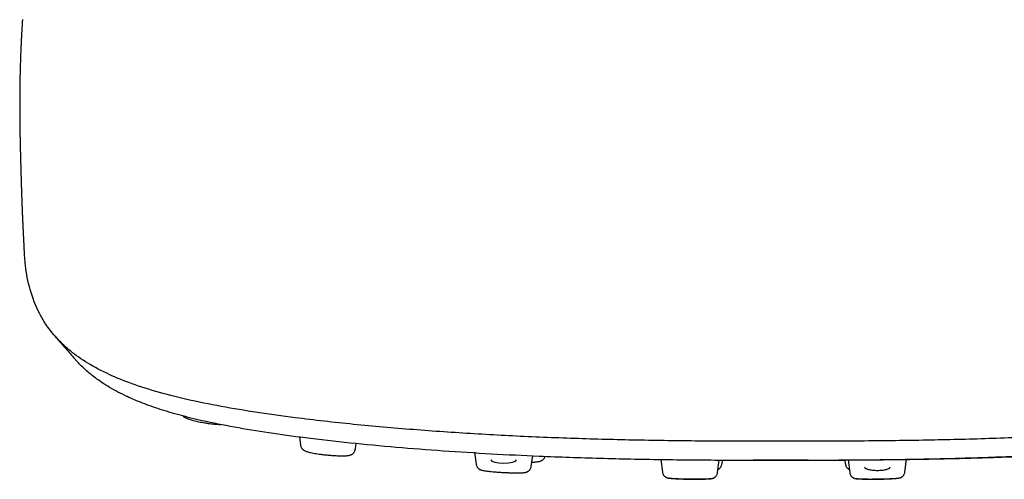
# Model space of a CAD drawing. Header units: millimetres. Extents: x 8 to 1894, y 12 to 2723.
# Tile 1 of 152: x 643 to 713, y 1343 to 1376. Entities that reach past the tile are written whole.
import ezdxf

# ---------------------------------------------------------------- set-up
doc = ezdxf.new("R2010")
doc.units = ezdxf.units.MM

msp = doc.modelspace()

# ---------------------------------------------------------------- linework, layer by layer
at = {"color": 7, "linetype": 'Continuous', "lineweight": 30}
for p, q in [((662.789, 1345.898), (662.859, 1345.347)), ((666.767, 1345.058), (666.815, 1345.435)), ((675.206, 1344.833), (675.314, 1343.982)), ((679.223, 1343.824), (679.322, 1344.604)), ((688.4, 1344.322), (688.515, 1343.419)), ((692.424, 1343.379), (692.539, 1344.276)), ((692.739, 1343.998), (692.77, 1344.246)), ((697.107, 1344.263), (694.945, 1344.265)), ((698.841, 1344.264), (697.107, 1344.263)), ((701.444, 1344.25), (701.476, 1343.998)), ((701.675, 1344.279), (701.79, 1343.379)), ((705.699, 1343.419), (705.814, 1344.325))]:
    msp.add_line(p, q, dxfattribs=at)
at = {"color": 7, "linetype": 'Continuous', "lineweight": 30, "flags": 128}
for points in [[(676.365, 1344.287), (676.365, 1344.287), (676.432, 1344.197), (676.63, 1344.122), (676.921, 1344.071), (677.266, 1344.054), (677.612, 1344.071), (677.902, 1344.122), (678.099, 1344.198), (678.165, 1344.287), (678.165, 1344.287)], [(705.209, 1342.986), (705.209, 1342.98), (705.183, 1342.972), (705.132, 1342.964), (705.06, 1342.956), (704.964, 1342.948), (704.849, 1342.94), (704.75, 1342.935), (704.64, 1342.93), (704.521, 1342.925), (704.394, 1342.921), (704.261, 1342.917), (704.123, 1342.913), (703.981, 1342.91), (703.838, 1342.908), (703.693, 1342.906), (703.55, 1342.904), (703.409, 1342.904), (703.268, 1342.903), (703.09, 1342.904), (702.925, 1342.906), (702.775, 1342.908), (702.643, 1342.912), (702.53, 1342.916), (702.436, 1342.921), (702.365, 1342.927), (702.317, 1342.933), (702.294, 1342.94), (702.294, 1342.94)]]:
    msp.add_lwpolyline(points, dxfattribs=at)
at = {"color": 7, "linetype": 'Continuous', "lineweight": 30}
for points, knots in [([(643.165, 1375.513), (643.162, 1375.468), (643.155, 1375.371), (643.146, 1375.221), (643.136, 1375.069), (643.127, 1374.928), (643.12, 1374.801), (643.111, 1374.647), (643.101, 1374.468), (643.089, 1374.258), (643.078, 1374.033), (643.065, 1373.776), (643.054, 1373.517), (643.042, 1373.245), (643.032, 1372.989), (643.023, 1372.73), (643.016, 1372.5), (643.009, 1372.287), (643.003, 1372.063), (642.998, 1371.872), (642.994, 1371.712), (642.991, 1371.584), (642.988, 1371.449), (642.986, 1371.313), (642.983, 1371.184), (642.981, 1371.054), (642.979, 1370.897), (642.977, 1370.723), (642.974, 1370.53), (642.972, 1370.328), (642.971, 1370.12), (642.97, 1369.924), (642.969, 1369.744), (642.969, 1369.565), (642.969, 1369.379), (642.969, 1369.204), (642.97, 1369.034), (642.97, 1368.88), (642.971, 1368.73), (642.972, 1368.615), (642.973, 1368.529), (642.973, 1368.447), (642.974, 1368.352), (642.975, 1368.245), (642.976, 1368.142), (642.977, 1368.056), (642.978, 1367.99), (642.979, 1367.93), (642.98, 1367.86), (642.981, 1367.776), (642.983, 1367.678), (642.984, 1367.58), (642.986, 1367.492), (642.987, 1367.416), (642.988, 1367.333), (642.99, 1367.232), (642.992, 1367.112), (642.995, 1366.992), (642.997, 1366.889), (642.999, 1366.804), (643, 1366.732), (643.002, 1366.66), (643.004, 1366.582), (643.006, 1366.489), (643.008, 1366.383), (643.011, 1366.282), (643.013, 1366.197), (643.015, 1366.124), (643.016, 1366.058), (643.018, 1365.989), (643.02, 1365.91), (643.023, 1365.821), (643.025, 1365.726), (643.028, 1365.631), (643.03, 1365.54), (643.032, 1365.452), (643.035, 1365.363), (643.037, 1365.274), (643.039, 1365.185), (643.042, 1365.1), (643.044, 1365.021), (643.046, 1364.939), (643.049, 1364.84), (643.052, 1364.724), (643.056, 1364.594), (643.06, 1364.452), (643.064, 1364.302), (643.069, 1364.135), (643.075, 1363.943), (643.08, 1363.758), (643.086, 1363.594), (643.09, 1363.463), (643.094, 1363.337), (643.098, 1363.223), (643.101, 1363.125), (643.104, 1363.036), (643.107, 1362.95), (643.111, 1362.85), (643.115, 1362.747), (643.118, 1362.651), (643.121, 1362.563), (643.125, 1362.466), (643.129, 1362.349), (643.134, 1362.222), (643.139, 1362.106), (643.143, 1362.002), (643.148, 1361.889), (643.153, 1361.766), (643.158, 1361.641), (643.163, 1361.51), (643.17, 1361.359), (643.178, 1361.187), (643.185, 1361.026), (643.191, 1360.901), (643.196, 1360.797), (643.2, 1360.699), (643.205, 1360.603), (643.209, 1360.519), (643.213, 1360.435), (643.218, 1360.34), (643.223, 1360.23), (643.229, 1360.118), (643.235, 1360), (643.241, 1359.884), (643.247, 1359.771), (643.252, 1359.671), (643.257, 1359.574), (643.263, 1359.467), (643.27, 1359.344), (643.275, 1359.255), (643.277, 1359.209)], [0, 0, 0, 0, 0.005866, 0.012638, 0.019528, 0.025866, 0.031144, 0.03608, 0.046145, 0.054821, 0.064034, 0.07596, 0.089184, 0.098934, 0.112684, 0.124324, 0.134377, 0.144371, 0.154212, 0.165677, 0.171597, 0.176906, 0.183933, 0.191099, 0.196603, 0.202501, 0.210154, 0.219754, 0.228134, 0.239049, 0.250359, 0.259778, 0.269555, 0.278353, 0.28823, 0.299489, 0.306411, 0.315934, 0.324932, 0.331231, 0.335076, 0.339555, 0.344981, 0.351424, 0.357827, 0.362697, 0.366156, 0.369296, 0.373102, 0.378485, 0.384435, 0.390687, 0.396121, 0.400463, 0.404778, 0.411602, 0.419724, 0.427921, 0.43492, 0.44018, 0.444902, 0.449849, 0.455225, 0.461839, 0.471055, 0.479528, 0.487033, 0.493533, 0.499122, 0.505342, 0.514193, 0.524694, 0.536084, 0.547662, 0.55816, 0.568799, 0.579446, 0.590058, 0.600634, 0.611066, 0.620265, 0.627954, 0.638566, 0.650598, 0.663975, 0.67734, 0.690755, 0.705399, 0.721771, 0.738859, 0.748692, 0.758456, 0.767409, 0.775296, 0.782111, 0.787039, 0.792638, 0.798943, 0.805907, 0.812042, 0.816748, 0.822436, 0.829875, 0.837797, 0.844886, 0.850444, 0.855961, 0.864135, 0.871499, 0.877382, 0.88614, 0.896626, 0.905842, 0.912544, 0.916854, 0.922672, 0.928224, 0.93228, 0.936146, 0.941451, 0.947349, 0.953482, 0.959076, 0.965722, 0.971607, 0.976608, 0.981142, 0.9865, 0.993057, 1, 1, 1, 1]), ([(750.92, 1359.207), (750.9, 1358.831), (750.849, 1357.88), (750.552, 1356.361), (750.012, 1354.933), (749.341, 1353.795), (748.676, 1352.939), (747.796, 1352.086), (746.641, 1351.241), (745.224, 1350.459), (743.546, 1349.752), (741.653, 1349.127), (739.443, 1348.561), (737.004, 1348.065), (734.422, 1347.635), (731.301, 1347.202), (727.614, 1346.79), (723.365, 1346.412), (719.049, 1346.114), (714.683, 1345.89), (710.282, 1345.737), (705.871, 1345.649), (701.478, 1345.607), (697.107, 1345.597), (692.736, 1345.603), (688.344, 1345.643), (683.933, 1345.737), (679.531, 1345.892), (675.166, 1346.118), (670.85, 1346.415), (666.6, 1346.789), (662.914, 1347.203), (659.793, 1347.637), (657.21, 1348.067), (654.772, 1348.563), (652.562, 1349.129), (650.668, 1349.753), (648.991, 1350.46), (647.573, 1351.242), (646.418, 1352.087), (645.539, 1352.94), (644.873, 1353.796), (644.203, 1354.933), (643.662, 1356.361), (643.365, 1357.882), (643.314, 1358.833), (643.294, 1359.21)], [0, 0, 0, 0, 0.025217, 0.063803, 0.10258, 0.122089, 0.14174, 0.161558, 0.181585, 0.201861, 0.218949, 0.236234, 0.253529, 0.27061, 0.287485, 0.304201, 0.329047, 0.353713, 0.378268, 0.402779, 0.427275, 0.451685, 0.475934, 0.499966, 0.523997, 0.548247, 0.572657, 0.597149, 0.621666, 0.646218, 0.670883, 0.69573, 0.712446, 0.729322, 0.7464, 0.763701, 0.780976, 0.798076, 0.818345, 0.838374, 0.858192, 0.877842, 0.897351, 0.936129, 0.974715, 1, 1, 1, 1]), ([(645.471, 1353.057), (645.591, 1352.919), (645.769, 1352.715), (646.052, 1352.391), (646.419, 1351.97), (646.729, 1351.614), (646.936, 1351.378)], [0, 0, 0, 0, 0.24705, 0.364108, 0.577928, 1, 1, 1, 1]), ([(747.284, 1351.391), (747.1, 1351.188), (746.705, 1350.751), (745.914, 1350.094), (744.91, 1349.422), (743.78, 1348.826), (742.562, 1348.306), (741.314, 1347.86), (739.899, 1347.442), (738.155, 1347.013), (736.053, 1346.59), (733.602, 1346.185), (730.864, 1345.809), (727.851, 1345.467), (724.575, 1345.158), (721.236, 1344.899), (717.85, 1344.687), (714.145, 1344.506), (710.119, 1344.369), (705.784, 1344.285), (701.445, 1344.245), (697.108, 1344.236), (692.771, 1344.241), (688.43, 1344.279), (684.095, 1344.369), (680.069, 1344.508), (676.364, 1344.69), (672.979, 1344.902), (669.64, 1345.16), (666.364, 1345.467), (663.349, 1345.811), (660.612, 1346.188), (658.162, 1346.593), (656.061, 1347.016), (654.316, 1347.444), (652.903, 1347.861), (651.652, 1348.307), (650.437, 1348.826), (649.306, 1349.423), (648.302, 1350.095), (647.512, 1350.751), (647.118, 1351.186), (646.935, 1351.388)], [0, 0, 0, 0, 0.019968, 0.042845, 0.065749, 0.08868, 0.105899, 0.123131, 0.140371, 0.157606, 0.180561, 0.203488, 0.226385, 0.253822, 0.281229, 0.308628, 0.336023, 0.363413, 0.397638, 0.431821, 0.465957, 0.500046, 0.534139, 0.568292, 0.602485, 0.6367, 0.664086, 0.691475, 0.718869, 0.746283, 0.773727, 0.796621, 0.819543, 0.842495, 0.859727, 0.876966, 0.894199, 0.911419, 0.93435, 0.957253, 0.980128, 1, 1, 1, 1]), ([(698.912, 1344.268), (699.225, 1344.268), (699.853, 1344.27), (700.783, 1344.274), (701.686, 1344.279), (702.545, 1344.285), (703.361, 1344.293), (704.139, 1344.301), (704.922, 1344.311), (705.705, 1344.323), (706.482, 1344.336), (707.206, 1344.35), (707.876, 1344.364), (708.493, 1344.378), (709.365, 1344.4), (710.516, 1344.433), (711.969, 1344.482), (713.439, 1344.539), (714.934, 1344.606), (716.448, 1344.682), (717.972, 1344.768), (719.488, 1344.864), (720.995, 1344.969), (722.489, 1345.084), (723.971, 1345.208), (725.386, 1345.338), (726.733, 1345.472), (728.015, 1345.611), (729.284, 1345.759), (730.537, 1345.918), (731.63, 1346.068), (732.566, 1346.207), (733.352, 1346.329), (734.123, 1346.457), (734.883, 1346.591), (735.634, 1346.731), (736.371, 1346.878), (737.096, 1347.033), (737.805, 1347.196), (738.507, 1347.37), (739.085, 1347.524), (739.547, 1347.655), (739.897, 1347.758), (740.242, 1347.865), (740.577, 1347.973), (740.894, 1348.081), (741.199, 1348.189), (741.487, 1348.297), (741.76, 1348.402), (742.004, 1348.501), (742.222, 1348.593), (742.417, 1348.677), (742.56, 1348.741), (742.659, 1348.787), (742.725, 1348.817), (742.794, 1348.849), (742.875, 1348.887), (742.97, 1348.933), (743.079, 1348.987), (743.21, 1349.052), (743.363, 1349.131), (743.539, 1349.224), (743.728, 1349.328), (743.931, 1349.444), (744.145, 1349.572), (744.286, 1349.662), (744.36, 1349.708)], [0, 0, 0, 0, 0.01756, 0.035301, 0.052312, 0.068307, 0.083595, 0.098175, 0.112048, 0.12764, 0.14223, 0.155819, 0.168407, 0.179996, 0.190586, 0.217627, 0.245052, 0.272881, 0.301103, 0.330254, 0.359466, 0.388666, 0.417845, 0.446995, 0.476103, 0.505173, 0.531072, 0.556991, 0.582953, 0.608983, 0.635087, 0.652199, 0.669309, 0.686408, 0.703486, 0.720694, 0.738339, 0.755644, 0.773453, 0.791746, 0.810497, 0.820494, 0.830606, 0.840827, 0.851153, 0.861251, 0.870781, 0.88093, 0.890365, 0.899091, 0.907112, 0.914431, 0.921048, 0.923669, 0.926161, 0.928763, 0.93199, 0.935862, 0.94038, 0.945544, 0.952388, 0.960118, 0.968738, 0.978253, 0.988671, 1, 1, 1, 1]), ([(654.533, 1347.402), (654.551, 1347.386), (654.603, 1347.339), (654.686, 1347.293), (654.781, 1347.245), (654.883, 1347.203), (654.993, 1347.163), (655.123, 1347.121), (655.289, 1347.074), (655.472, 1347.029), (655.668, 1346.986), (655.868, 1346.947), (656.087, 1346.909), (656.314, 1346.875), (656.536, 1346.847), (656.742, 1346.825), (656.926, 1346.81), (657.087, 1346.801), (657.179, 1346.799), (657.221, 1346.798)], [0, 0, 0, 0, 0.0313827, 0.0862571, 0.1396999, 0.190101, 0.238013, 0.2948584, 0.3594396, 0.4316894, 0.4909374, 0.55463, 0.6228994, 0.6949399, 0.7644801, 0.8301758, 0.892045, 0.9501969, 1, 1, 1, 1]), ([(662.862, 1345.348), (662.868, 1345.316), (662.879, 1345.256), (662.912, 1345.178), (662.948, 1345.119), (662.98, 1345.077), (663.003, 1345.052), (663.018, 1345.037), (663.025, 1345.03), (663.033, 1345.023), (663.051, 1345.007), (663.079, 1344.984), (663.126, 1344.953), (663.194, 1344.92), (663.285, 1344.884), (663.399, 1344.848), (663.534, 1344.814), (663.692, 1344.779), (663.873, 1344.746), (664.076, 1344.713), (664.303, 1344.681), (664.55, 1344.652), (664.804, 1344.626), (665.053, 1344.605), (665.284, 1344.589), (665.492, 1344.578), (665.693, 1344.572), (665.882, 1344.57), (666.051, 1344.574), (666.186, 1344.584), (666.289, 1344.597), (666.37, 1344.615), (666.441, 1344.639), (666.496, 1344.667), (666.535, 1344.691), (666.572, 1344.717), (666.622, 1344.761), (666.68, 1344.831), (666.737, 1344.932), (666.754, 1345.014), (666.763, 1345.058)], [0, 0, 0, 0, 0.018638, 0.034578, 0.047466, 0.057135, 0.063533, 0.066808, 0.068304, 0.0702, 0.07531, 0.091084, 0.114318, 0.144615, 0.177863, 0.212652, 0.248978, 0.286848, 0.326281, 0.367336, 0.41015, 0.454872, 0.501277, 0.546139, 0.588588, 0.628659, 0.66645, 0.713434, 0.756621, 0.796012, 0.831585, 0.862681, 0.888964, 0.906034, 0.913896, 0.92222, 0.934827, 0.952284, 0.974297, 1, 1, 1, 1]), ([(675.317, 1343.983), (675.323, 1343.948), (675.336, 1343.88), (675.376, 1343.798), (675.418, 1343.736), (675.45, 1343.701), (675.481, 1343.673), (675.504, 1343.653), (675.521, 1343.641), (675.53, 1343.634), (675.537, 1343.629), (675.541, 1343.626), (675.544, 1343.623), (675.547, 1343.621), (675.55, 1343.619), (675.554, 1343.616), (675.558, 1343.613), (675.567, 1343.608), (675.579, 1343.601), (675.602, 1343.59), (675.638, 1343.575), (675.697, 1343.556), (675.785, 1343.535), (675.897, 1343.515), (676.024, 1343.496), (676.153, 1343.479), (676.317, 1343.461), (676.523, 1343.441), (676.774, 1343.421), (677.037, 1343.403), (677.307, 1343.388), (677.576, 1343.377), (677.837, 1343.368), (678.083, 1343.364), (678.284, 1343.365), (678.444, 1343.368), (678.564, 1343.372), (678.662, 1343.378), (678.738, 1343.386), (678.794, 1343.394), (678.834, 1343.401), (678.861, 1343.408), (678.88, 1343.414), (678.894, 1343.419), (678.903, 1343.423), (678.907, 1343.425), (678.91, 1343.426), (678.912, 1343.427), (678.915, 1343.429), (678.918, 1343.431), (678.921, 1343.433), (678.923, 1343.436), (678.922, 1343.437), (678.926, 1343.441), (678.928, 1343.442), (678.929, 1343.443), (678.931, 1343.444), (678.933, 1343.446), (678.936, 1343.447), (678.94, 1343.449), (678.949, 1343.454), (678.964, 1343.461), (678.988, 1343.472), (679.012, 1343.484), (679.05, 1343.51), (679.1, 1343.556), (679.151, 1343.624), (679.197, 1343.714), (679.211, 1343.787), (679.219, 1343.825)], [0, 0, 0, 0, 0.019361, 0.036632, 0.05173, 0.065089, 0.075759, 0.083471, 0.086281, 0.088445, 0.090051, 0.090703, 0.091305, 0.092439, 0.092953, 0.093466, 0.094601, 0.096029, 0.100082, 0.105933, 0.123258, 0.148158, 0.180606, 0.220397, 0.25079, 0.281833, 0.312754, 0.358954, 0.405151, 0.451505, 0.498076, 0.544834, 0.591766, 0.63898, 0.686719, 0.718954, 0.751353, 0.78071, 0.805822, 0.82661, 0.842977, 0.852346, 0.859236, 0.86371, 0.865131, 0.865687, 0.866183, 0.866668, 0.867198, 0.86854, 0.870406, 0.872869, 0.87798, 0.878739, 0.879061, 0.879361, 0.879658, 0.87997, 0.880694, 0.881624, 0.882801, 0.887979, 0.89579, 0.910375, 0.926333, 0.942624, 0.960155, 0.979342, 1, 1, 1, 1]), ([(679.261, 1344.124), (679.308, 1344.125), (679.404, 1344.128), (679.531, 1344.137), (679.655, 1344.149), (679.765, 1344.167), (679.855, 1344.189), (679.923, 1344.214), (679.97, 1344.239), (680, 1344.258), (680.017, 1344.271), (680.035, 1344.284), (680.048, 1344.295), (680.067, 1344.31), (680.095, 1344.337), (680.132, 1344.38), (680.173, 1344.44), (680.193, 1344.489), (680.204, 1344.515)], [0, 0, 0, 0, 0.1096071, 0.2253143, 0.3340921, 0.4682866, 0.5889431, 0.6907159, 0.7546537, 0.7828402, 0.8073318, 0.8175486, 0.8273387, 0.8391564, 0.8621236, 0.8979477, 0.9464363, 1, 1, 1, 1]), ([(692.453, 1343.605), (692.459, 1343.607), (692.479, 1343.616), (692.507, 1343.633), (692.534, 1343.652), (692.553, 1343.667), (692.568, 1343.681), (692.588, 1343.699), (692.616, 1343.729), (692.651, 1343.773), (692.686, 1343.833), (692.719, 1343.91), (692.729, 1343.968), (692.735, 1343.998)], [0, 0, 0, 0, 0.060237, 0.230304, 0.342742, 0.378184, 0.403258, 0.44396, 0.509205, 0.598801, 0.711933, 0.846743, 1, 1, 1, 1]), ([(701.48, 1343.998), (701.487, 1343.962), (701.5, 1343.893), (701.541, 1343.807), (701.585, 1343.744), (701.621, 1343.705), (701.653, 1343.676), (701.681, 1343.654), (701.701, 1343.639), (701.715, 1343.63), (701.725, 1343.624), (701.734, 1343.618), (701.743, 1343.613), (701.752, 1343.607), (701.758, 1343.605), (701.761, 1343.603)], [0, 0, 0, 0, 0.194771, 0.366831, 0.512964, 0.635518, 0.735673, 0.813016, 0.868547, 0.888627, 0.904041, 0.927979, 0.942585, 0.960343, 1, 1, 1, 1]), ([(688.518, 1343.42), (688.525, 1343.385), (688.537, 1343.317), (688.578, 1343.233), (688.622, 1343.171), (688.657, 1343.135), (688.69, 1343.107), (688.716, 1343.088), (688.733, 1343.075), (688.742, 1343.069), (688.748, 1343.065), (688.752, 1343.062), (688.755, 1343.06), (688.76, 1343.056), (688.761, 1343.055), (688.766, 1343.051), (688.768, 1343.05), (688.771, 1343.048), (688.774, 1343.046), (688.779, 1343.043), (688.788, 1343.039), (688.808, 1343.03), (688.839, 1343.018), (688.882, 1343.007), (688.937, 1342.996), (689.002, 1342.986), (689.087, 1342.976), (689.194, 1342.966), (689.319, 1342.956), (689.482, 1342.946), (689.686, 1342.936), (689.936, 1342.927), (690.201, 1342.92), (690.472, 1342.915), (690.743, 1342.913), (691.007, 1342.913), (691.255, 1342.916), (691.458, 1342.921), (691.62, 1342.927), (691.745, 1342.933), (691.85, 1342.94), (691.934, 1342.948), (691.998, 1342.957), (692.051, 1342.966), (692.094, 1342.976), (692.125, 1342.987), (692.144, 1342.995), (692.153, 1343), (692.156, 1343.002), (692.159, 1343.003), (692.162, 1343.005), (692.164, 1343.006), (692.166, 1343.008), (692.171, 1343.011), (692.172, 1343.012), (692.178, 1343.016), (692.181, 1343.019), (692.185, 1343.021), (692.191, 1343.026), (692.2, 1343.032), (692.218, 1343.044), (692.245, 1343.064), (692.279, 1343.092), (692.314, 1343.128), (692.36, 1343.192), (692.401, 1343.276), (692.414, 1343.344), (692.421, 1343.38)], [0, 0, 0, 0, 0.018988, 0.036336, 0.05215, 0.067038, 0.079042, 0.087403, 0.090315, 0.092477, 0.093333, 0.094087, 0.094798, 0.095535, 0.098579, 0.099139, 0.099643, 0.100125, 0.100624, 0.101795, 0.103342, 0.107822, 0.122832, 0.146087, 0.166176, 0.1899, 0.217163, 0.247897, 0.279878, 0.311634, 0.358893, 0.405925, 0.452905, 0.499903, 0.546901, 0.593879, 0.640927, 0.688262, 0.720107, 0.752212, 0.782871, 0.810025, 0.833615, 0.853532, 0.876465, 0.891074, 0.895338, 0.896789, 0.897378, 0.897902, 0.898392, 0.898887, 0.899423, 0.900031, 0.903275, 0.904028, 0.904762, 0.905544, 0.906431, 0.908665, 0.911658, 0.92021, 0.932448, 0.947497, 0.96345, 0.980924, 1, 1, 1, 1]), ([(701.793, 1343.38), (701.8, 1343.344), (701.813, 1343.276), (701.854, 1343.192), (701.9, 1343.128), (701.936, 1343.092), (701.969, 1343.064), (701.996, 1343.044), (702.014, 1343.032), (702.023, 1343.026), (702.029, 1343.021), (702.033, 1343.019), (702.036, 1343.016), (702.042, 1343.012), (702.043, 1343.011), (702.048, 1343.008), (702.05, 1343.006), (702.053, 1343.005), (702.055, 1343.003), (702.058, 1343.002), (702.062, 1343), (702.07, 1342.995), (702.09, 1342.987), (702.12, 1342.976), (702.163, 1342.966), (702.216, 1342.957), (702.28, 1342.948), (702.364, 1342.94), (702.47, 1342.933), (702.594, 1342.927), (702.756, 1342.921), (702.959, 1342.916), (703.208, 1342.913), (703.471, 1342.913), (703.742, 1342.915), (704.013, 1342.92), (704.278, 1342.927), (704.528, 1342.936), (704.732, 1342.946), (704.895, 1342.956), (705.021, 1342.966), (705.127, 1342.976), (705.212, 1342.986), (705.278, 1342.996), (705.332, 1343.007), (705.376, 1343.018), (705.407, 1343.03), (705.426, 1343.039), (705.435, 1343.043), (705.44, 1343.046), (705.444, 1343.048), (705.446, 1343.05), (705.448, 1343.051), (705.453, 1343.055), (705.455, 1343.056), (705.46, 1343.06), (705.463, 1343.062), (705.466, 1343.065), (705.472, 1343.069), (705.481, 1343.075), (705.499, 1343.088), (705.525, 1343.107), (705.557, 1343.135), (705.592, 1343.171), (705.636, 1343.233), (705.677, 1343.317), (705.69, 1343.385), (705.697, 1343.42)], [0, 0, 0, 0, 0.019076, 0.03655, 0.052503, 0.067552, 0.07979, 0.088342, 0.091335, 0.093569, 0.094456, 0.095238, 0.095972, 0.096725, 0.099969, 0.100577, 0.101113, 0.101608, 0.102098, 0.102622, 0.103211, 0.104662, 0.108926, 0.123535, 0.146468, 0.166385, 0.189975, 0.217129, 0.247788, 0.279893, 0.311738, 0.359073, 0.406121, 0.453099, 0.500097, 0.547095, 0.594075, 0.641107, 0.688366, 0.720122, 0.752103, 0.782837, 0.8101, 0.833824, 0.853913, 0.877168, 0.892178, 0.896658, 0.898205, 0.899376, 0.899875, 0.900357, 0.900861, 0.901421, 0.904465, 0.905202, 0.905913, 0.906667, 0.907523, 0.909685, 0.912597, 0.920958, 0.932962, 0.94785, 0.963664, 0.981012, 1, 1, 1, 1]), ([(702.845, 1343.77), (702.849, 1343.755), (702.855, 1343.725), (702.909, 1343.681), (702.992, 1343.64), (703.105, 1343.605), (703.241, 1343.576), (703.398, 1343.554), (703.568, 1343.54), (703.744, 1343.536), (703.921, 1343.54), (704.091, 1343.554), (704.248, 1343.575), (704.385, 1343.604), (704.498, 1343.64), (704.582, 1343.68), (704.631, 1343.724), (704.651, 1343.755), (704.645, 1343.77), (704.645, 1343.77)], [0, 0, 0, 0, 0.062556, 0.124848, 0.187502, 0.249761, 0.312362, 0.37472, 0.437236, 0.499703, 0.562171, 0.624687, 0.687209, 0.749646, 0.81229, 0.874607, 0.937355, 0.999627, 1, 1, 1, 1]), ([(691.921, 1342.94), (691.914, 1342.938), (691.902, 1342.933), (691.853, 1342.927), (691.782, 1342.921), (691.689, 1342.916), (691.575, 1342.911), (691.442, 1342.908), (691.292, 1342.905), (691.126, 1342.904), (690.962, 1342.903), (690.807, 1342.904), (690.665, 1342.904), (690.521, 1342.906), (690.377, 1342.908), (690.232, 1342.91), (690.091, 1342.913), (689.952, 1342.917), (689.819, 1342.921), (689.692, 1342.925), (689.573, 1342.93), (689.463, 1342.935), (689.352, 1342.941), (689.246, 1342.948), (689.151, 1342.956), (689.078, 1342.964), (689.028, 1342.972), (689.002, 1342.979), (689.004, 1342.984), (689.005, 1342.986)], [0, 0, 0, 0, 0.041901, 0.084128, 0.126033, 0.168696, 0.210465, 0.252061, 0.294051, 0.335842, 0.37818, 0.410146, 0.441572, 0.472807, 0.504205, 0.535358, 0.56711, 0.598644, 0.63023, 0.66174, 0.693214, 0.72482, 0.756148, 0.798003, 0.840178, 0.882146, 0.924519, 0.966306, 1, 1, 1, 1])]:
    msp.add_open_spline(points, degree=3, knots=knots, dxfattribs=at)

doc.saveas('drawing.dxf')
